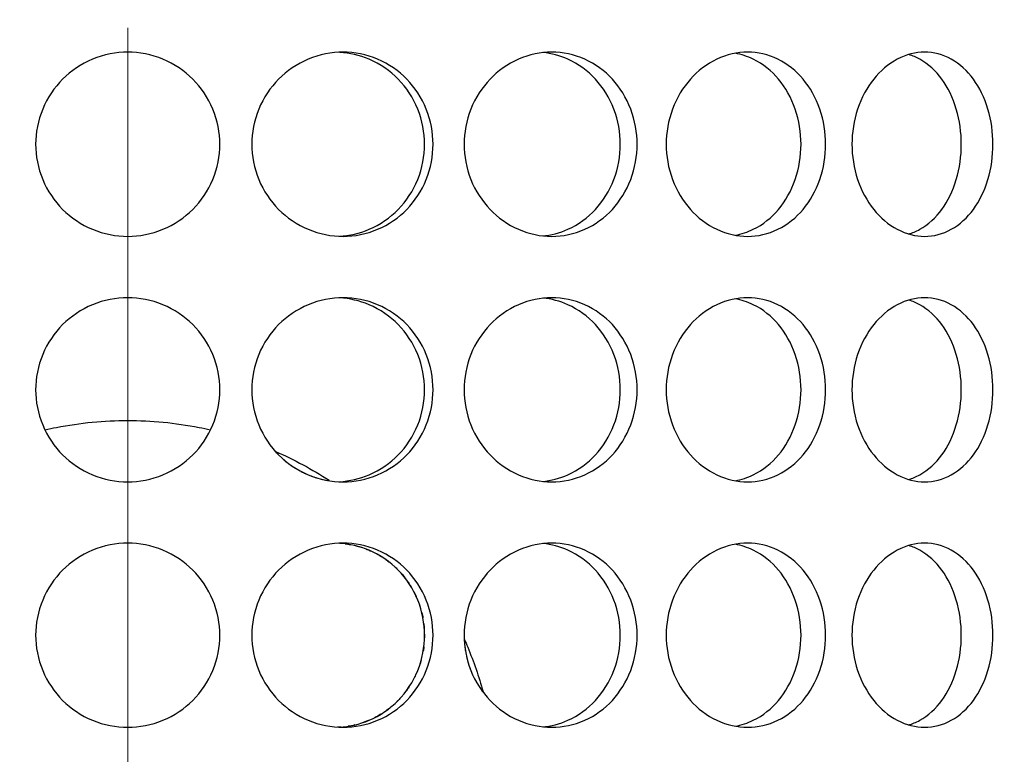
# Model space of a CAD drawing. Header units: millimetres. Extents: x 18 to 610, y -123 to 280.
# Tile 30 of 81: x 149.01 to 153.02, y 120.81 to 123.8. Entities that reach past the tile are written whole.
import ezdxf

# ---------------------------------------------------------------- set-up
doc = ezdxf.new("R2010")
doc.units = ezdxf.units.MM
doc.linetypes.add('CENTER', pattern=[8, 4.5, -1.5, 0.5, -1.5])
doc.linetypes.add('SOLID', pattern=[0])

# ---------------------------------------------------------------- blocks, each defined once
blk = doc.blocks.new('BlockOfCenters_4', base_point=(149.4534, 132.9721))
at = {"color": 6, "linetype": 'CENTER', "lineweight": 9}
blk.add_lwpolyline([(149.4534, 179.7721), (149.4534, 86.1721)], dxfattribs=at)
blk = doc.blocks.new('BlockOfViews_6')
at = {"linetype": 'SOLID', "lineweight": 30, "extrusion": (0, 0, -1)}
blk.add_circle((-149.4534, 132.9721, -114.25), 39, dxfattribs=at)
at = {"linetype": 'SOLID', "lineweight": 30}
blk.add_circle((149.4534, 132.9721, 111.75), 36.115, dxfattribs=at)
at = {"linetype": 'SOLID', "lineweight": 9, "extrusion": (0, 0, -1)}
blk.add_arc((-149.4534, 132.9721, -111.75), 37.59, 265, 175, dxfattribs=at)
at = {"linetype": 'SOLID', "lineweight": 30, "extrusion": (0, 0, -1)}
blk.add_arc((-149.4534, 132.9721, -69.235), 27.1, 119.86988, 60.13012, dxfattribs=at)
at = {"linetype": 'SOLID', "lineweight": 30}
for points, knots in [([(149.8284, 123.2971, 53.036), (149.8284, 123.25, 53.036), (149.819, 123.1998, 53.0368), (149.7807, 123.1074, 53.0394), (149.7519, 123.0652, 53.0413), (149.6853, 122.9987, 53.0448), (149.6432, 122.9698, 53.0466), (149.5508, 122.9315, 53.0493), (149.5005, 122.9221, 53.05), (149.4063, 122.9221, 53.05), (149.3561, 122.9315, 53.0493), (149.2637, 122.9698, 53.0466), (149.2216, 122.9987, 53.0448), (149.155, 123.0652, 53.0413), (149.1261, 123.1074, 53.0394), (149.0879, 123.1998, 53.0368), (149.0784, 123.25, 53.036), (149.0784, 123.3442, 53.036), (149.0879, 123.3945, 53.0368), (149.1261, 123.4868, 53.0394), (149.155, 123.529, 53.0413), (149.2216, 123.5956, 53.0448), (149.2637, 123.6244, 53.0466), (149.3561, 123.6627, 53.0493), (149.4063, 123.6721, 53.05), (149.5005, 123.6721, 53.05), (149.5508, 123.6627, 53.0493), (149.6432, 123.6244, 53.0466), (149.6853, 123.5956, 53.0448), (149.7519, 123.529, 53.0413), (149.7807, 123.4868, 53.0394), (149.819, 123.3945, 53.0368), (149.8284, 123.3442, 53.036), (149.8284, 123.2971, 53.036)], [0, 0, 0, 0, 0.141313, 0.141313, 0.282627, 0.282627, 0.42394, 0.42394, 0.565253, 0.565253, 0.706567, 0.706567, 0.84788, 0.84788, 0.989193, 0.989193, 1.130507, 1.130507, 1.27182, 1.27182, 1.413133, 1.413133, 1.554447, 1.554447, 1.69576, 1.69576, 1.837073, 1.837073, 1.978386, 1.978386, 2.1197, 2.1197, 2.261013, 2.261013, 2.261013, 2.261013]), ([(150.6972, 123.2971, 52.8944), (150.6972, 123.25, 52.8944), (150.6881, 123.1998, 52.8968), (150.6509, 123.1074, 52.906), (150.6228, 123.0652, 52.9129), (150.5578, 122.9987, 52.9279), (150.5166, 122.9698, 52.937), (150.4261, 122.9315, 52.9557), (150.3768, 122.9221, 52.9651), (150.284, 122.9221, 52.9814), (150.2344, 122.9315, 52.9895), (150.1429, 122.9698, 53.0029), (150.1011, 122.9987, 53.0084), (150.0349, 123.0652, 53.0165), (150.0062, 123.1074, 53.0197), (149.968, 123.1998, 53.0237), (149.9586, 123.25, 53.0247), (149.9586, 123.3442, 53.0247), (149.968, 123.3945, 53.0237), (150.0062, 123.4868, 53.0197), (150.0349, 123.529, 53.0165), (150.1011, 123.5956, 53.0084), (150.1429, 123.6244, 53.0029), (150.2344, 123.6627, 52.9895), (150.284, 123.6721, 52.9814), (150.3768, 123.6721, 52.9651), (150.4261, 123.6627, 52.9557), (150.5166, 123.6244, 52.937), (150.5578, 123.5956, 52.9279), (150.6228, 123.529, 52.9129), (150.6509, 123.4868, 52.906), (150.6881, 123.3945, 52.8968), (150.6972, 123.3442, 52.8944), (150.6972, 123.2971, 52.8944)], [0, 0, 0, 0, 0.141313, 0.141313, 0.282627, 0.282627, 0.42394, 0.42394, 0.565253, 0.565253, 0.706567, 0.706567, 0.84788, 0.84788, 0.989193, 0.989193, 1.130507, 1.130507, 1.27182, 1.27182, 1.413133, 1.413133, 1.554447, 1.554447, 1.69576, 1.69576, 1.837073, 1.837073, 1.978386, 1.978386, 2.1197, 2.1197, 2.261013, 2.261013, 2.261013, 2.261013]), ([(150.6624, 123.2971, 52.6969), (150.6624, 123.3442, 52.6969), (150.6533, 123.3945, 52.6993), (150.6161, 123.4868, 52.7086), (150.588, 123.529, 52.7155), (150.5231, 123.5956, 52.7307), (150.4819, 123.6244, 52.7399), (150.3984, 123.6597, 52.7572), (150.3573, 123.6691, 52.7652), (150.3174, 123.6715, 52.7724)], [0, 0, 0, 0, 0.1413181, 0.1413181, 0.2826362, 0.2826362, 0.4239542, 0.4239542, 0.5433165, 0.5433165, 0.5433165, 0.5433165]), ([(151.5283, 123.2971, 52.6041), (151.5283, 123.25, 52.6041), (151.5197, 123.1998, 52.608), (151.4846, 123.1074, 52.6235), (151.4581, 123.0652, 52.6352), (151.3968, 122.9987, 52.6612), (151.3578, 122.9698, 52.6774), (151.2719, 122.9315, 52.7115), (151.2249, 122.9221, 52.7293), (151.1364, 122.9221, 52.7615), (151.0889, 122.9315, 52.778), (151.0012, 122.9698, 52.8072), (150.961, 122.9987, 52.8198), (150.8972, 123.0652, 52.8393), (150.8695, 123.1074, 52.8474), (150.8326, 123.1998, 52.8581), (150.8235, 123.25, 52.8606), (150.8235, 123.3442, 52.8606), (150.8326, 123.3945, 52.8581), (150.8695, 123.4868, 52.8474), (150.8972, 123.529, 52.8393), (150.961, 123.5956, 52.8198), (151.0012, 123.6244, 52.8072), (151.0889, 123.6627, 52.778), (151.1364, 123.6721, 52.7615), (151.2249, 123.6721, 52.7293), (151.2719, 123.6627, 52.7115), (151.3578, 123.6244, 52.6774), (151.3968, 123.5956, 52.6612), (151.4581, 123.529, 52.6352), (151.4846, 123.4868, 52.6235), (151.5197, 123.3945, 52.608), (151.5283, 123.3442, 52.6041), (151.5283, 123.2971, 52.6041)], [0, 0, 0, 0, 0.141313, 0.141313, 0.282627, 0.282627, 0.42394, 0.42394, 0.565253, 0.565253, 0.706567, 0.706567, 0.84788, 0.84788, 0.989193, 0.989193, 1.130507, 1.130507, 1.27182, 1.27182, 1.413133, 1.413133, 1.554447, 1.554447, 1.69576, 1.69576, 1.837073, 1.837073, 1.978386, 1.978386, 2.1197, 2.1197, 2.261013, 2.261013, 2.261013, 2.261013]), ([(151.4597, 123.2971, 52.4156), (151.4597, 123.3442, 52.4156), (151.4511, 123.3945, 52.4195), (151.416, 123.4868, 52.4352), (151.3896, 123.529, 52.4469), (151.3283, 123.5956, 52.4731), (151.2893, 123.6244, 52.4893), (151.2138, 123.6581, 52.5194), (151.1789, 123.6672, 52.5328), (151.1446, 123.6705, 52.5456)], [0, 0, 0, 0, 0.1413181, 0.1413181, 0.2826362, 0.2826362, 0.4239542, 0.4239542, 0.5312291, 0.5312291, 0.5312291, 0.5312291]), ([(151.6467, 123.2971, 52.5488), (151.6467, 123.3442, 52.5488), (151.6552, 123.3945, 52.5448), (151.6897, 123.4868, 52.5279), (151.7156, 123.529, 52.5151), (151.775, 123.5956, 52.4848), (151.8125, 123.6244, 52.4654), (151.8938, 123.6627, 52.4215), (151.9376, 123.6721, 52.397), (152.0192, 123.6721, 52.3499), (152.0624, 123.6627, 52.3241), (152.1411, 123.6244, 52.2757), (152.1766, 123.5956, 52.253), (152.2325, 123.529, 52.2166), (152.2566, 123.4868, 52.2006), (152.2884, 123.3945, 52.1792), (152.2962, 123.3442, 52.1738), (152.2962, 123.25, 52.1738), (152.2884, 123.1998, 52.1792), (152.2566, 123.1074, 52.2006), (152.2325, 123.0652, 52.2166), (152.1766, 122.9987, 52.253), (152.1411, 122.9698, 52.2757), (152.0624, 122.9315, 52.3241), (152.0192, 122.9221, 52.3499), (151.9376, 122.9221, 52.397), (151.8938, 122.9315, 52.4215), (151.8125, 122.9698, 52.4654), (151.775, 122.9987, 52.4848), (151.7156, 123.0652, 52.5151), (151.6897, 123.1074, 52.5279), (151.6552, 123.1998, 52.5448), (151.6467, 123.25, 52.5488), (151.6467, 123.2971, 52.5488)], [0, 0, 0, 0, 0.141313, 0.141313, 0.282627, 0.282627, 0.42394, 0.42394, 0.565253, 0.565253, 0.706567, 0.706567, 0.84788, 0.84788, 0.989193, 0.989193, 1.130507, 1.130507, 1.27182, 1.27182, 1.413133, 1.413133, 1.554447, 1.554447, 1.69576, 1.69576, 1.837073, 1.837073, 1.978386, 1.978386, 2.1197, 2.1197, 2.261013, 2.261013, 2.261013, 2.261013]), ([(151.9288, 122.9267, 52.1707), (151.9536, 122.9312, 52.156), (151.9783, 122.9393, 52.1411), (152.041, 122.9698, 52.1023), (152.0765, 122.9987, 52.0796), (152.1324, 123.0652, 52.0431), (152.1564, 123.1074, 52.027), (152.1882, 123.1998, 52.0055), (152.1959, 123.25, 52.0001), (152.1959, 123.3442, 52.0001), (152.1882, 123.3945, 52.0055), (152.1564, 123.4868, 52.027), (152.1324, 123.529, 52.0431), (152.0765, 123.5956, 52.0796), (152.041, 123.6244, 52.1023), (151.9778, 123.6552, 52.1413), (151.9526, 123.6633, 52.1566), (151.9273, 123.6678, 52.1716)], [0.622529, 0.622529, 0.622529, 0.622529, 0.70659, 0.70659, 0.847908, 0.847908, 0.989226, 0.989226, 1.130544, 1.130544, 1.271862, 1.271862, 1.41318, 1.41318, 1.554498, 1.554498, 1.640205, 1.640205, 1.640205, 1.640205]), ([(152.9778, 123.2971, 51.6168), (152.9778, 123.25, 51.6168), (152.9711, 123.1998, 51.6234), (152.9435, 123.1074, 51.65), (152.9225, 123.0652, 51.67), (152.8738, 122.9987, 51.7155), (152.8427, 122.9698, 51.744), (152.7736, 122.9315, 51.8054), (152.7356, 122.9221, 51.8382), (152.6634, 122.9221, 51.8988), (152.6245, 122.9315, 51.9305), (152.552, 122.9698, 51.9879), (152.5185, 122.9987, 52.0136), (152.4653, 123.0652, 52.0537), (152.442, 123.1074, 52.0708), (152.411, 123.1998, 52.0934), (152.4033, 123.25, 52.0989), (152.4033, 123.3442, 52.0989), (152.411, 123.3945, 52.0934), (152.442, 123.4868, 52.0708), (152.4653, 123.529, 52.0537), (152.5185, 123.5956, 52.0136), (152.552, 123.6244, 51.9879), (152.6245, 123.6627, 51.9305), (152.6634, 123.6721, 51.8988), (152.7356, 123.6721, 51.8382), (152.7736, 123.6627, 51.8054), (152.8427, 123.6244, 51.744), (152.8738, 123.5956, 51.7155), (152.9225, 123.529, 51.67), (152.9435, 123.4868, 51.65), (152.9711, 123.3945, 51.6234), (152.9778, 123.3442, 51.6168), (152.9778, 123.2971, 51.6168)], [0, 0, 0, 0, 0.141313, 0.141313, 0.282627, 0.282627, 0.42394, 0.42394, 0.565253, 0.565253, 0.706567, 0.706567, 0.84788, 0.84788, 0.989193, 0.989193, 1.130507, 1.130507, 1.27182, 1.27182, 1.413133, 1.413133, 1.554447, 1.554447, 1.69576, 1.69576, 1.837073, 1.837073, 1.978386, 1.978386, 2.1197, 2.1197, 2.261013, 2.261013, 2.261013, 2.261013]), ([(152.8489, 123.2971, 51.4631), (152.8489, 123.3442, 51.4631), (152.8422, 123.3945, 51.4698), (152.8146, 123.4868, 51.4965), (152.7938, 123.529, 51.5165), (152.7451, 123.5956, 51.5621), (152.7141, 123.6244, 51.5907), (152.6654, 123.6514, 51.6341), (152.6506, 123.6577, 51.6471), (152.6356, 123.6624, 51.6601)], [0, 0, 0, 0, 0.1413181, 0.1413181, 0.2826362, 0.2826362, 0.4239542, 0.4239542, 0.4820884, 0.4820884, 0.4820884, 0.4820884]), ([(150.3158, 122.9227, 52.7727), (150.3561, 122.9249, 52.7654), (150.3979, 122.9343, 52.7573), (150.4819, 122.9698, 52.7399), (150.5231, 122.9987, 52.7307), (150.588, 123.0652, 52.7155), (150.6161, 123.1074, 52.7086), (150.6533, 123.1998, 52.6993), (150.6624, 123.25, 52.6969), (150.6624, 123.2971, 52.6969)], [1.7161075, 1.7161075, 1.7161075, 1.7161075, 1.8371343, 1.8371343, 1.9784523, 1.9784523, 2.1197704, 2.1197704, 2.2610885, 2.2610885, 2.2610885, 2.2610885]), ([(151.1426, 122.9235, 52.5463), (151.1775, 122.9267, 52.5334), (151.2131, 122.9359, 52.5196), (151.2893, 122.9698, 52.4893), (151.3283, 122.9987, 52.4731), (151.3896, 123.0652, 52.4469), (151.416, 123.1074, 52.4352), (151.4511, 123.1998, 52.4195), (151.4597, 123.25, 52.4156), (151.4597, 123.2971, 52.4156)], [1.7277334, 1.7277334, 1.7277334, 1.7277334, 1.8371343, 1.8371343, 1.9784523, 1.9784523, 2.1197704, 2.1197704, 2.2610885, 2.2610885, 2.2610885, 2.2610885]), ([(152.6339, 122.9314, 51.6616), (152.6495, 122.936, 51.648), (152.6648, 122.9425, 51.6345), (152.7141, 122.9698, 51.5907), (152.7451, 122.9987, 51.5621), (152.7938, 123.0652, 51.5165), (152.8146, 123.1074, 51.4965), (152.8422, 123.1998, 51.4698), (152.8489, 123.25, 51.4631), (152.8489, 123.2971, 51.4631)], [1.77681, 1.77681, 1.77681, 1.77681, 1.8371343, 1.8371343, 1.9784523, 1.9784523, 2.1197704, 2.1197704, 2.2610885, 2.2610885, 2.2610885, 2.2610885]), ([(149.8284, 122.2971, 53.036), (149.8284, 122.25, 53.036), (149.819, 122.1998, 53.0368), (149.7807, 122.1074, 53.0394), (149.7519, 122.0652, 53.0413), (149.6853, 121.9987, 53.0448), (149.6432, 121.9698, 53.0466), (149.5508, 121.9315, 53.0493), (149.5005, 121.9221, 53.05), (149.4063, 121.9221, 53.05), (149.3561, 121.9315, 53.0493), (149.2637, 121.9698, 53.0466), (149.2216, 121.9987, 53.0448), (149.155, 122.0652, 53.0413), (149.1261, 122.1074, 53.0394), (149.0879, 122.1998, 53.0368), (149.0784, 122.25, 53.036), (149.0784, 122.3442, 53.036), (149.0879, 122.3945, 53.0368), (149.1261, 122.4868, 53.0394), (149.155, 122.529, 53.0413), (149.2216, 122.5956, 53.0448), (149.2637, 122.6244, 53.0466), (149.3561, 122.6627, 53.0493), (149.4063, 122.6721, 53.05), (149.5005, 122.6721, 53.05), (149.5508, 122.6627, 53.0493), (149.6432, 122.6244, 53.0466), (149.6853, 122.5956, 53.0448), (149.7519, 122.529, 53.0413), (149.7807, 122.4868, 53.0394), (149.819, 122.3945, 53.0368), (149.8284, 122.3442, 53.036), (149.8284, 122.2971, 53.036)], [0, 0, 0, 0, 0.141313, 0.141313, 0.282627, 0.282627, 0.42394, 0.42394, 0.565253, 0.565253, 0.706567, 0.706567, 0.84788, 0.84788, 0.989193, 0.989193, 1.130507, 1.130507, 1.27182, 1.27182, 1.413133, 1.413133, 1.554447, 1.554447, 1.69576, 1.69576, 1.837073, 1.837073, 1.978386, 1.978386, 2.1197, 2.1197, 2.261013, 2.261013, 2.261013, 2.261013]), ([(150.6972, 122.2971, 52.8944), (150.6972, 122.25, 52.8944), (150.6881, 122.1998, 52.8968), (150.6509, 122.1074, 52.906), (150.6228, 122.0652, 52.9129), (150.5578, 121.9987, 52.9279), (150.5166, 121.9698, 52.937), (150.4261, 121.9315, 52.9557), (150.3768, 121.9221, 52.9651), (150.284, 121.9221, 52.9814), (150.2344, 121.9315, 52.9895), (150.1429, 121.9698, 53.0029), (150.1011, 121.9987, 53.0084), (150.0349, 122.0652, 53.0165), (150.0062, 122.1074, 53.0197), (149.968, 122.1998, 53.0237), (149.9586, 122.25, 53.0247), (149.9586, 122.3442, 53.0247), (149.968, 122.3945, 53.0237), (150.0062, 122.4868, 53.0197), (150.0349, 122.529, 53.0165), (150.1011, 122.5956, 53.0084), (150.1429, 122.6244, 53.0029), (150.2344, 122.6627, 52.9895), (150.284, 122.6721, 52.9814), (150.3768, 122.6721, 52.9651), (150.4261, 122.6627, 52.9557), (150.5166, 122.6244, 52.937), (150.5578, 122.5956, 52.9279), (150.6228, 122.529, 52.9129), (150.6509, 122.4868, 52.906), (150.6881, 122.3945, 52.8968), (150.6972, 122.3442, 52.8944), (150.6972, 122.2971, 52.8944)], [0, 0, 0, 0, 0.141313, 0.141313, 0.282627, 0.282627, 0.42394, 0.42394, 0.565253, 0.565253, 0.706567, 0.706567, 0.84788, 0.84788, 0.989193, 0.989193, 1.130507, 1.130507, 1.27182, 1.27182, 1.413133, 1.413133, 1.554447, 1.554447, 1.69576, 1.69576, 1.837073, 1.837073, 1.978386, 1.978386, 2.1197, 2.1197, 2.261013, 2.261013, 2.261013, 2.261013]), ([(150.6624, 122.2971, 52.6969), (150.6624, 122.3442, 52.6969), (150.6533, 122.3945, 52.6993), (150.6161, 122.4868, 52.7086), (150.588, 122.529, 52.7155), (150.5231, 122.5956, 52.7307), (150.4819, 122.6244, 52.7399), (150.3984, 122.6597, 52.7572), (150.3573, 122.6691, 52.7652), (150.3174, 122.6715, 52.7724)], [0, 0, 0, 0, 0.1413181, 0.1413181, 0.2826362, 0.2826362, 0.4239542, 0.4239542, 0.5433165, 0.5433165, 0.5433165, 0.5433165]), ([(151.5283, 122.2971, 52.6041), (151.5283, 122.25, 52.6041), (151.5197, 122.1998, 52.608), (151.4846, 122.1074, 52.6235), (151.4581, 122.0652, 52.6352), (151.3968, 121.9987, 52.6612), (151.3578, 121.9698, 52.6774), (151.2719, 121.9315, 52.7115), (151.2249, 121.9221, 52.7293), (151.1364, 121.9221, 52.7615), (151.0889, 121.9315, 52.778), (151.0012, 121.9698, 52.8072), (150.961, 121.9987, 52.8198), (150.8972, 122.0652, 52.8393), (150.8695, 122.1074, 52.8474), (150.8326, 122.1998, 52.8581), (150.8235, 122.25, 52.8606), (150.8235, 122.3442, 52.8606), (150.8326, 122.3945, 52.8581), (150.8695, 122.4868, 52.8474), (150.8972, 122.529, 52.8393), (150.961, 122.5956, 52.8198), (151.0012, 122.6244, 52.8072), (151.0889, 122.6627, 52.778), (151.1364, 122.6721, 52.7615), (151.2249, 122.6721, 52.7293), (151.2719, 122.6627, 52.7115), (151.3578, 122.6244, 52.6774), (151.3968, 122.5956, 52.6612), (151.4581, 122.529, 52.6352), (151.4846, 122.4868, 52.6235), (151.5197, 122.3945, 52.608), (151.5283, 122.3442, 52.6041), (151.5283, 122.2971, 52.6041)], [0, 0, 0, 0, 0.141313, 0.141313, 0.282627, 0.282627, 0.42394, 0.42394, 0.565253, 0.565253, 0.706567, 0.706567, 0.84788, 0.84788, 0.989193, 0.989193, 1.130507, 1.130507, 1.27182, 1.27182, 1.413133, 1.413133, 1.554447, 1.554447, 1.69576, 1.69576, 1.837073, 1.837073, 1.978386, 1.978386, 2.1197, 2.1197, 2.261013, 2.261013, 2.261013, 2.261013]), ([(151.4597, 122.2971, 52.4156), (151.4597, 122.3442, 52.4156), (151.4511, 122.3945, 52.4195), (151.416, 122.4868, 52.4352), (151.3896, 122.529, 52.4469), (151.3283, 122.5956, 52.4731), (151.2893, 122.6244, 52.4893), (151.2138, 122.6581, 52.5194), (151.1789, 122.6672, 52.5328), (151.1446, 122.6705, 52.5456)], [0, 0, 0, 0, 0.1413181, 0.1413181, 0.2826362, 0.2826362, 0.4239542, 0.4239542, 0.5312291, 0.5312291, 0.5312291, 0.5312291]), ([(151.6467, 122.2971, 52.5488), (151.6467, 122.3442, 52.5488), (151.6552, 122.3945, 52.5448), (151.6897, 122.4868, 52.5279), (151.7156, 122.529, 52.5151), (151.775, 122.5956, 52.4848), (151.8125, 122.6244, 52.4654), (151.8938, 122.6627, 52.4215), (151.9376, 122.6721, 52.397), (152.0192, 122.6721, 52.3499), (152.0624, 122.6627, 52.3241), (152.1411, 122.6244, 52.2757), (152.1766, 122.5956, 52.253), (152.2325, 122.529, 52.2166), (152.2566, 122.4868, 52.2006), (152.2884, 122.3945, 52.1792), (152.2962, 122.3442, 52.1738), (152.2962, 122.25, 52.1738), (152.2884, 122.1998, 52.1792), (152.2566, 122.1074, 52.2006), (152.2325, 122.0652, 52.2166), (152.1766, 121.9987, 52.253), (152.1411, 121.9698, 52.2757), (152.0624, 121.9315, 52.3241), (152.0192, 121.9221, 52.3499), (151.9376, 121.9221, 52.397), (151.8938, 121.9315, 52.4215), (151.8125, 121.9698, 52.4654), (151.775, 121.9987, 52.4848), (151.7156, 122.0652, 52.5151), (151.6897, 122.1074, 52.5279), (151.6552, 122.1998, 52.5448), (151.6467, 122.25, 52.5488), (151.6467, 122.2971, 52.5488)], [0, 0, 0, 0, 0.141313, 0.141313, 0.282627, 0.282627, 0.42394, 0.42394, 0.565253, 0.565253, 0.706567, 0.706567, 0.84788, 0.84788, 0.989193, 0.989193, 1.130507, 1.130507, 1.27182, 1.27182, 1.413133, 1.413133, 1.554447, 1.554447, 1.69576, 1.69576, 1.837073, 1.837073, 1.978386, 1.978386, 2.1197, 2.1197, 2.261013, 2.261013, 2.261013, 2.261013]), ([(151.9288, 121.9267, 52.1707), (151.9536, 121.9312, 52.156), (151.9783, 121.9393, 52.1411), (152.041, 121.9698, 52.1023), (152.0765, 121.9987, 52.0796), (152.1324, 122.0652, 52.0431), (152.1564, 122.1074, 52.027), (152.1882, 122.1998, 52.0055), (152.1959, 122.25, 52.0001), (152.1959, 122.3442, 52.0001), (152.1882, 122.3945, 52.0055), (152.1564, 122.4868, 52.027), (152.1324, 122.529, 52.0431), (152.0765, 122.5956, 52.0796), (152.041, 122.6244, 52.1023), (151.9778, 122.6552, 52.1413), (151.9526, 122.6633, 52.1566), (151.9273, 122.6678, 52.1716)], [0.622529, 0.622529, 0.622529, 0.622529, 0.70659, 0.70659, 0.847908, 0.847908, 0.989226, 0.989226, 1.130544, 1.130544, 1.271862, 1.271862, 1.41318, 1.41318, 1.554498, 1.554498, 1.640204, 1.640204, 1.640204, 1.640204]), ([(152.9778, 122.2971, 51.6168), (152.9778, 122.25, 51.6168), (152.9711, 122.1998, 51.6234), (152.9435, 122.1074, 51.65), (152.9225, 122.0652, 51.67), (152.8738, 121.9987, 51.7155), (152.8427, 121.9698, 51.744), (152.7736, 121.9315, 51.8054), (152.7356, 121.9221, 51.8382), (152.6634, 121.9221, 51.8988), (152.6245, 121.9315, 51.9305), (152.552, 121.9698, 51.9879), (152.5185, 121.9987, 52.0136), (152.4653, 122.0652, 52.0537), (152.442, 122.1074, 52.0708), (152.411, 122.1998, 52.0934), (152.4033, 122.25, 52.0989), (152.4033, 122.3442, 52.0989), (152.411, 122.3945, 52.0934), (152.442, 122.4868, 52.0708), (152.4653, 122.529, 52.0537), (152.5185, 122.5956, 52.0136), (152.552, 122.6244, 51.9879), (152.6245, 122.6627, 51.9305), (152.6634, 122.6721, 51.8988), (152.7356, 122.6721, 51.8382), (152.7736, 122.6627, 51.8054), (152.8427, 122.6244, 51.744), (152.8738, 122.5956, 51.7155), (152.9225, 122.529, 51.67), (152.9435, 122.4868, 51.65), (152.9711, 122.3945, 51.6234), (152.9778, 122.3442, 51.6168), (152.9778, 122.2971, 51.6168)], [0, 0, 0, 0, 0.141313, 0.141313, 0.282627, 0.282627, 0.42394, 0.42394, 0.565253, 0.565253, 0.706567, 0.706567, 0.84788, 0.84788, 0.989193, 0.989193, 1.130507, 1.130507, 1.27182, 1.27182, 1.413133, 1.413133, 1.554447, 1.554447, 1.69576, 1.69576, 1.837073, 1.837073, 1.978386, 1.978386, 2.1197, 2.1197, 2.261013, 2.261013, 2.261013, 2.261013]), ([(152.8489, 122.2971, 51.4631), (152.8489, 122.3442, 51.4631), (152.8422, 122.3945, 51.4698), (152.8146, 122.4868, 51.4965), (152.7938, 122.529, 51.5165), (152.7451, 122.5956, 51.5621), (152.7141, 122.6244, 51.5907), (152.6654, 122.6514, 51.6341), (152.6506, 122.6577, 51.6471), (152.6356, 122.6624, 51.6601)], [0, 0, 0, 0, 0.1413181, 0.1413181, 0.2826362, 0.2826362, 0.4239542, 0.4239542, 0.4820884, 0.4820884, 0.4820884, 0.4820884]), ([(150.3158, 121.9227, 52.7727), (150.3561, 121.9249, 52.7654), (150.3979, 121.9343, 52.7573), (150.4819, 121.9698, 52.7399), (150.5231, 121.9987, 52.7307), (150.588, 122.0652, 52.7155), (150.6161, 122.1074, 52.7086), (150.6533, 122.1998, 52.6993), (150.6624, 122.25, 52.6969), (150.6624, 122.2971, 52.6969)], [1.7161075, 1.7161075, 1.7161075, 1.7161075, 1.8371343, 1.8371343, 1.9784523, 1.9784523, 2.1197704, 2.1197704, 2.2610885, 2.2610885, 2.2610885, 2.2610885]), ([(151.1426, 121.9235, 52.5463), (151.1775, 121.9267, 52.5334), (151.2131, 121.9359, 52.5196), (151.2893, 121.9698, 52.4893), (151.3283, 121.9987, 52.4731), (151.3896, 122.0652, 52.4469), (151.416, 122.1074, 52.4352), (151.4511, 122.1998, 52.4195), (151.4597, 122.25, 52.4156), (151.4597, 122.2971, 52.4156)], [1.7277335, 1.7277335, 1.7277335, 1.7277335, 1.8371343, 1.8371343, 1.9784523, 1.9784523, 2.1197704, 2.1197704, 2.2610885, 2.2610885, 2.2610885, 2.2610885]), ([(152.6339, 121.9314, 51.6616), (152.6495, 121.936, 51.648), (152.6648, 121.9425, 51.6345), (152.7141, 121.9698, 51.5907), (152.7451, 121.9987, 51.5621), (152.7938, 122.0652, 51.5165), (152.8146, 122.1074, 51.4965), (152.8422, 122.1998, 51.4698), (152.8489, 122.25, 51.4631), (152.8489, 122.2971, 51.4631)], [1.77681, 1.77681, 1.77681, 1.77681, 1.8371343, 1.8371343, 1.9784523, 1.9784523, 2.1197704, 2.1197704, 2.2610885, 2.2610885, 2.2610885, 2.2610885]), ([(149.1168, 122.1339, 51.9858), (149.1322, 122.1374, 51.9871), (149.1475, 122.1407, 51.9883), (149.2602, 122.1629, 51.9965), (149.3583, 122.1721, 52), (149.5486, 122.1721, 52), (149.6467, 122.1629, 51.9965), (149.7595, 122.1407, 51.9883), (149.7749, 122.1374, 51.9871), (149.7903, 122.1338, 51.9858)], [6.5230078, 6.5230078, 6.5230078, 6.5230078, 6.5681243, 6.5681243, 6.8535807, 6.8535807, 7.1390372, 7.1390372, 7.1844256, 7.1844256, 7.1844256, 7.1844256]), ([(150.0557, 122.045, 42.986), (150.0597, 122.0405, 42.9865), (150.0638, 122.0362, 42.987), (150.0686, 122.0314, 42.9876), (150.0691, 122.0309, 42.9877), (150.0696, 122.0303, 42.9877)], [0.26474914, 0.26474914, 0.26474914, 0.26474914, 0.28262679, 0.28262679, 0.28490694, 0.28490694, 0.28490694, 0.28490694]), ([(149.8284, 121.2971, 53.036), (149.8284, 121.25, 53.036), (149.819, 121.1998, 53.0368), (149.7807, 121.1074, 53.0394), (149.7519, 121.0652, 53.0413), (149.6853, 120.9987, 53.0448), (149.6432, 120.9698, 53.0466), (149.5508, 120.9315, 53.0493), (149.5005, 120.9221, 53.05), (149.4063, 120.9221, 53.05), (149.3561, 120.9315, 53.0493), (149.2637, 120.9698, 53.0466), (149.2216, 120.9987, 53.0448), (149.155, 121.0652, 53.0413), (149.1261, 121.1074, 53.0394), (149.0879, 121.1998, 53.0368), (149.0784, 121.25, 53.036), (149.0784, 121.3442, 53.036), (149.0879, 121.3945, 53.0368), (149.1261, 121.4868, 53.0394), (149.155, 121.529, 53.0413), (149.2216, 121.5956, 53.0448), (149.2637, 121.6244, 53.0466), (149.3561, 121.6627, 53.0493), (149.4063, 121.6721, 53.05), (149.5005, 121.6721, 53.05), (149.5508, 121.6627, 53.0493), (149.6432, 121.6244, 53.0466), (149.6853, 121.5956, 53.0448), (149.7519, 121.529, 53.0413), (149.7807, 121.4868, 53.0394), (149.819, 121.3945, 53.0368), (149.8284, 121.3442, 53.036), (149.8284, 121.2971, 53.036)], [0, 0, 0, 0, 0.141313, 0.141313, 0.282627, 0.282627, 0.42394, 0.42394, 0.565253, 0.565253, 0.706567, 0.706567, 0.84788, 0.84788, 0.989193, 0.989193, 1.130507, 1.130507, 1.27182, 1.27182, 1.413133, 1.413133, 1.554447, 1.554447, 1.69576, 1.69576, 1.837073, 1.837073, 1.978386, 1.978386, 2.1197, 2.1197, 2.261013, 2.261013, 2.261013, 2.261013]), ([(150.6972, 121.2971, 52.8944), (150.6972, 121.25, 52.8944), (150.6881, 121.1998, 52.8968), (150.6509, 121.1074, 52.906), (150.6228, 121.0652, 52.9129), (150.5578, 120.9987, 52.9279), (150.5166, 120.9698, 52.937), (150.4261, 120.9315, 52.9557), (150.3768, 120.9221, 52.9651), (150.284, 120.9221, 52.9814), (150.2344, 120.9315, 52.9895), (150.1429, 120.9698, 53.0029), (150.1011, 120.9987, 53.0084), (150.0349, 121.0652, 53.0165), (150.0062, 121.1074, 53.0197), (149.968, 121.1998, 53.0237), (149.9586, 121.25, 53.0247), (149.9586, 121.3442, 53.0247), (149.968, 121.3945, 53.0237), (150.0062, 121.4868, 53.0197), (150.0349, 121.529, 53.0165), (150.1011, 121.5956, 53.0084), (150.1429, 121.6244, 53.0029), (150.2344, 121.6627, 52.9895), (150.284, 121.6721, 52.9814), (150.3768, 121.6721, 52.9651), (150.4261, 121.6627, 52.9557), (150.5166, 121.6244, 52.937), (150.5578, 121.5956, 52.9279), (150.6228, 121.529, 52.9129), (150.6509, 121.4868, 52.906), (150.6881, 121.3945, 52.8968), (150.6972, 121.3442, 52.8944), (150.6972, 121.2971, 52.8944)], [0, 0, 0, 0, 0.141313, 0.141313, 0.282627, 0.282627, 0.42394, 0.42394, 0.565253, 0.565253, 0.706567, 0.706567, 0.84788, 0.84788, 0.989193, 0.989193, 1.130507, 1.130507, 1.27182, 1.27182, 1.413133, 1.413133, 1.554447, 1.554447, 1.69576, 1.69576, 1.837073, 1.837073, 1.978386, 1.978386, 2.1197, 2.1197, 2.261013, 2.261013, 2.261013, 2.261013]), ([(150.6624, 121.2971, 52.6969), (150.6624, 121.3442, 52.6969), (150.6533, 121.3945, 52.6993), (150.6161, 121.4868, 52.7086), (150.588, 121.529, 52.7155), (150.5231, 121.5956, 52.7307), (150.4819, 121.6244, 52.7399), (150.3984, 121.6597, 52.7572), (150.3573, 121.6691, 52.7652), (150.3174, 121.6715, 52.7724)], [0, 0, 0, 0, 0.1413181, 0.1413181, 0.2826362, 0.2826362, 0.4239542, 0.4239542, 0.5433165, 0.5433165, 0.5433165, 0.5433165]), ([(150.4251, 121.6482, 43.2483), (150.4289, 121.6467, 43.2491), (150.4328, 121.6452, 43.2499), (150.4398, 121.6422, 43.2513), (150.4429, 121.6409, 43.252), (150.446, 121.6394, 43.2526)], [0.69463754, 0.69463754, 0.69463754, 0.69463754, 0.70659008, 0.70659008, 0.71644436, 0.71644436, 0.71644436, 0.71644436]), ([(151.5283, 121.2971, 52.6041), (151.5283, 121.25, 52.6041), (151.5197, 121.1998, 52.608), (151.4846, 121.1074, 52.6235), (151.4581, 121.0652, 52.6352), (151.3968, 120.9987, 52.6612), (151.3578, 120.9698, 52.6774), (151.2719, 120.9315, 52.7115), (151.2249, 120.9221, 52.7293), (151.1364, 120.9221, 52.7615), (151.0889, 120.9315, 52.778), (151.0012, 120.9698, 52.8072), (150.961, 120.9987, 52.8198), (150.8972, 121.0652, 52.8393), (150.8695, 121.1074, 52.8474), (150.8326, 121.1998, 52.8581), (150.8235, 121.25, 52.8606), (150.8235, 121.3442, 52.8606), (150.8326, 121.3945, 52.8581), (150.8695, 121.4868, 52.8474), (150.8972, 121.529, 52.8393), (150.961, 121.5956, 52.8198), (151.0012, 121.6244, 52.8072), (151.0889, 121.6627, 52.778), (151.1364, 121.6721, 52.7615), (151.2249, 121.6721, 52.7293), (151.2719, 121.6627, 52.7115), (151.3578, 121.6244, 52.6774), (151.3968, 121.5956, 52.6612), (151.4581, 121.529, 52.6352), (151.4846, 121.4868, 52.6235), (151.5197, 121.3945, 52.608), (151.5283, 121.3442, 52.6041), (151.5283, 121.2971, 52.6041)], [0, 0, 0, 0, 0.141313, 0.141313, 0.282627, 0.282627, 0.42394, 0.42394, 0.565253, 0.565253, 0.706567, 0.706567, 0.84788, 0.84788, 0.989193, 0.989193, 1.130507, 1.130507, 1.27182, 1.27182, 1.413133, 1.413133, 1.554447, 1.554447, 1.69576, 1.69576, 1.837073, 1.837073, 1.978386, 1.978386, 2.1197, 2.1197, 2.261013, 2.261013, 2.261013, 2.261013]), ([(151.4597, 121.2971, 52.4156), (151.4597, 121.3442, 52.4156), (151.4511, 121.3945, 52.4195), (151.416, 121.4868, 52.4352), (151.3896, 121.529, 52.4469), (151.3283, 121.5956, 52.4731), (151.2893, 121.6244, 52.4893), (151.2138, 121.6581, 52.5194), (151.1789, 121.6672, 52.5328), (151.1446, 121.6705, 52.5456)], [0, 0, 0, 0, 0.1413181, 0.1413181, 0.2826362, 0.2826362, 0.4239542, 0.4239542, 0.5312291, 0.5312291, 0.5312291, 0.5312291]), ([(151.6467, 121.2971, 52.5488), (151.6467, 121.3442, 52.5488), (151.6552, 121.3945, 52.5448), (151.6897, 121.4868, 52.5279), (151.7156, 121.529, 52.5151), (151.775, 121.5956, 52.4848), (151.8125, 121.6244, 52.4654), (151.8938, 121.6627, 52.4215), (151.9376, 121.6721, 52.397), (152.0192, 121.6721, 52.3499), (152.0624, 121.6627, 52.3241), (152.1411, 121.6244, 52.2757), (152.1766, 121.5956, 52.253), (152.2325, 121.529, 52.2166), (152.2566, 121.4868, 52.2006), (152.2884, 121.3945, 52.1792), (152.2962, 121.3442, 52.1738), (152.2962, 121.25, 52.1738), (152.2884, 121.1998, 52.1792), (152.2566, 121.1074, 52.2006), (152.2325, 121.0652, 52.2166), (152.1766, 120.9987, 52.253), (152.1411, 120.9698, 52.2757), (152.0624, 120.9315, 52.3241), (152.0192, 120.9221, 52.3499), (151.9376, 120.9221, 52.397), (151.8938, 120.9315, 52.4215), (151.8125, 120.9698, 52.4654), (151.775, 120.9987, 52.4848), (151.7156, 121.0652, 52.5151), (151.6897, 121.1074, 52.5279), (151.6552, 121.1998, 52.5448), (151.6467, 121.25, 52.5488), (151.6467, 121.2971, 52.5488)], [0, 0, 0, 0, 0.141313, 0.141313, 0.282627, 0.282627, 0.42394, 0.42394, 0.565253, 0.565253, 0.706567, 0.706567, 0.84788, 0.84788, 0.989193, 0.989193, 1.130507, 1.130507, 1.27182, 1.27182, 1.413133, 1.413133, 1.554447, 1.554447, 1.69576, 1.69576, 1.837073, 1.837073, 1.978386, 1.978386, 2.1197, 2.1197, 2.261013, 2.261013, 2.261013, 2.261013]), ([(151.9288, 120.9267, 52.1707), (151.9536, 120.9312, 52.156), (151.9783, 120.9393, 52.1411), (152.041, 120.9698, 52.1023), (152.0765, 120.9987, 52.0796), (152.1324, 121.0652, 52.0431), (152.1564, 121.1074, 52.027), (152.1882, 121.1998, 52.0055), (152.1959, 121.25, 52.0001), (152.1959, 121.3442, 52.0001), (152.1882, 121.3945, 52.0055), (152.1564, 121.4868, 52.027), (152.1324, 121.529, 52.0431), (152.0765, 121.5956, 52.0796), (152.041, 121.6244, 52.1023), (151.9778, 121.6552, 52.1413), (151.9526, 121.6633, 52.1566), (151.9273, 121.6678, 52.1716)], [0.622529, 0.622529, 0.622529, 0.622529, 0.70659, 0.70659, 0.847908, 0.847908, 0.989226, 0.989226, 1.130544, 1.130544, 1.271862, 1.271862, 1.41318, 1.41318, 1.554498, 1.554498, 1.640204, 1.640204, 1.640204, 1.640204]), ([(152.9778, 121.2971, 51.6168), (152.9778, 121.25, 51.6168), (152.9711, 121.1998, 51.6234), (152.9435, 121.1074, 51.65), (152.9225, 121.0652, 51.67), (152.8738, 120.9987, 51.7155), (152.8427, 120.9698, 51.744), (152.7736, 120.9315, 51.8054), (152.7356, 120.9221, 51.8382), (152.6634, 120.9221, 51.8988), (152.6245, 120.9315, 51.9305), (152.552, 120.9698, 51.9879), (152.5185, 120.9987, 52.0136), (152.4653, 121.0652, 52.0537), (152.442, 121.1074, 52.0708), (152.411, 121.1998, 52.0934), (152.4033, 121.25, 52.0989), (152.4033, 121.3442, 52.0989), (152.411, 121.3945, 52.0934), (152.442, 121.4868, 52.0708), (152.4653, 121.529, 52.0537), (152.5185, 121.5956, 52.0136), (152.552, 121.6244, 51.9879), (152.6245, 121.6627, 51.9305), (152.6634, 121.6721, 51.8988), (152.7356, 121.6721, 51.8382), (152.7736, 121.6627, 51.8054), (152.8427, 121.6244, 51.744), (152.8738, 121.5956, 51.7155), (152.9225, 121.529, 51.67), (152.9435, 121.4868, 51.65), (152.9711, 121.3945, 51.6234), (152.9778, 121.3442, 51.6168), (152.9778, 121.2971, 51.6168)], [0, 0, 0, 0, 0.141313, 0.141313, 0.282627, 0.282627, 0.42394, 0.42394, 0.565253, 0.565253, 0.706567, 0.706567, 0.84788, 0.84788, 0.989193, 0.989193, 1.130507, 1.130507, 1.27182, 1.27182, 1.413133, 1.413133, 1.554447, 1.554447, 1.69576, 1.69576, 1.837073, 1.837073, 1.978386, 1.978386, 2.1197, 2.1197, 2.261013, 2.261013, 2.261013, 2.261013]), ([(152.8489, 121.2971, 51.4631), (152.8489, 121.3442, 51.4631), (152.8422, 121.3945, 51.4698), (152.8146, 121.4868, 51.4965), (152.7938, 121.529, 51.5165), (152.7451, 121.5956, 51.5621), (152.7141, 121.6244, 51.5907), (152.6654, 121.6514, 51.6341), (152.6506, 121.6577, 51.6471), (152.6356, 121.6624, 51.6601)], [0, 0, 0, 0, 0.1413181, 0.1413181, 0.2826362, 0.2826362, 0.4239542, 0.4239542, 0.4820884, 0.4820884, 0.4820884, 0.4820884]), ([(150.3158, 120.9227, 52.7727), (150.3561, 120.9249, 52.7654), (150.3979, 120.9343, 52.7573), (150.4819, 120.9698, 52.7399), (150.5231, 120.9987, 52.7307), (150.588, 121.0652, 52.7155), (150.6161, 121.1074, 52.7086), (150.6533, 121.1998, 52.6993), (150.6624, 121.25, 52.6969), (150.6624, 121.2971, 52.6969)], [1.7161075, 1.7161075, 1.7161075, 1.7161075, 1.8371343, 1.8371343, 1.9784523, 1.9784523, 2.1197704, 2.1197704, 2.2610885, 2.2610885, 2.2610885, 2.2610885]), ([(150.6624, 121.3016, 43.3031), (150.6624, 121.3001, 43.3031), (150.6624, 121.2986, 43.3031), (150.6624, 121.2937, 43.3031), (150.6624, 121.2902, 43.3031), (150.6623, 121.2867, 43.3031)], [1.12610725, 1.12610725, 1.12610725, 1.12610725, 1.13054426, 1.13054426, 1.14092204, 1.14092204, 1.14092204, 1.14092204]), ([(151.1426, 120.9235, 52.5463), (151.1775, 120.9267, 52.5334), (151.2131, 120.9359, 52.5196), (151.2893, 120.9698, 52.4893), (151.3283, 120.9987, 52.4731), (151.3896, 121.0652, 52.4469), (151.416, 121.1074, 52.4352), (151.4511, 121.1998, 52.4195), (151.4597, 121.25, 52.4156), (151.4597, 121.2971, 52.4156)], [1.7277335, 1.7277335, 1.7277335, 1.7277335, 1.8371343, 1.8371343, 1.9784523, 1.9784523, 2.1197704, 2.1197704, 2.2610885, 2.2610885, 2.2610885, 2.2610885]), ([(152.6339, 120.9314, 51.6616), (152.6495, 120.936, 51.648), (152.6648, 120.9425, 51.6345), (152.7141, 120.9698, 51.5907), (152.7451, 120.9987, 51.5621), (152.7938, 121.0652, 51.5165), (152.8146, 121.1074, 51.4965), (152.8422, 121.1998, 51.4698), (152.8489, 121.25, 51.4631), (152.8489, 121.2971, 51.4631)], [1.77681, 1.77681, 1.77681, 1.77681, 1.8371343, 1.8371343, 1.9784523, 1.9784523, 2.1197704, 2.1197704, 2.2610885, 2.2610885, 2.2610885, 2.2610885]), ([(150.8247, 121.2801, 51.7576), (150.8293, 121.2697, 51.7559), (150.8338, 121.2592, 51.7543), (150.8629, 121.1895, 51.7436), (150.8837, 121.1286, 51.7356), (150.9006, 121.0667, 51.729)], [8.5342125, 8.5342125, 8.5342125, 8.5342125, 8.5667572, 8.5667572, 8.7502007, 8.7502007, 8.7502007, 8.7502007]), ([(150.8465, 121.1655, 43.1459), (150.848, 121.1615, 43.1463), (150.8495, 121.1575, 43.1468), (150.8523, 121.1504, 43.1476), (150.8536, 121.1472, 43.148), (150.855, 121.144, 43.1484)], [1.25980507, 1.25980507, 1.25980507, 1.25980507, 1.27181996, 1.27181996, 1.28164647, 1.28164647, 1.28164647, 1.28164647]), ([(150.5692, 121.0467, 43.2801), (150.5647, 121.0416, 43.279), (150.5601, 121.0367, 43.2779), (150.5538, 121.0302, 43.2765), (150.552, 121.0284, 43.276), (150.5502, 121.0266, 43.2756)], [1.39299953, 1.39299953, 1.39299953, 1.39299953, 1.4131805, 1.4131805, 1.42078813, 1.42078813, 1.42078813, 1.42078813])]:
    blk.add_open_spline(points, degree=3, knots=knots, dxfattribs=at)
for points in [[(150.0559, 122.0458, 51.9544), (150.1318, 122.0125, 51.9428), (150.2048, 121.9729, 51.9294), (150.2733, 121.9283, 51.9151)], [(150.0855, 122.0155, 42.9897), (150.0909, 122.0107, 42.9904), (150.0966, 122.0059, 42.9911), (150.1024, 122.0014, 42.9919)], [(150.1203, 121.9881, 42.9942), (150.1264, 121.9839, 42.995), (150.1327, 121.9798, 42.9959), (150.1391, 121.9759, 42.9968)], [(150.1589, 121.9647, 42.9995), (150.1655, 121.9612, 43.0004), (150.1723, 121.9579, 43.0014), (150.1792, 121.9548, 43.0024)], [(150.2004, 121.946, 43.0055), (150.2075, 121.9433, 43.0066), (150.2147, 121.9408, 43.0077), (150.2219, 121.9386, 43.0088)], [(150.2435, 121.9326, 43.0122), (150.2507, 121.9308, 43.0133), (150.2581, 121.9293, 43.0145), (150.2654, 121.928, 43.0157)], [(150.3388, 121.6696, 43.2315), (150.346, 121.6687, 43.2328), (150.3532, 121.6676, 43.2342), (150.3605, 121.6663, 43.2356)], [(150.3823, 121.6616, 43.2398), (150.3895, 121.6599, 43.2412), (150.3966, 121.6579, 43.2426), (150.4037, 121.6556, 43.244)], [(150.4661, 121.6295, 43.2569), (150.4727, 121.626, 43.2583), (150.4792, 121.6222, 43.2597), (150.4856, 121.6183, 43.2611)], [(150.5041, 121.6061, 43.2652), (150.5102, 121.6018, 43.2665), (150.5161, 121.5974, 43.2678), (150.5218, 121.5928, 43.2691)], [(150.5384, 121.5787, 43.2729), (150.5438, 121.5739, 43.2741), (150.549, 121.5689, 43.2753), (150.554, 121.5639, 43.2765)], [(150.5686, 121.5481, 43.2799), (150.5734, 121.5427, 43.2811), (150.5781, 121.5371, 43.2822), (150.5826, 121.5313, 43.2833)], [(150.5956, 121.5134, 43.2864), (150.5998, 121.5073, 43.2874), (150.6039, 121.501, 43.2884), (150.6077, 121.4946, 43.2894)], [(150.6189, 121.4749, 43.2921), (150.6223, 121.4682, 43.293), (150.6256, 121.4614, 43.2938), (150.6287, 121.4546, 43.2945)], [(150.6376, 121.4332, 43.2968), (150.6403, 121.4261, 43.2974), (150.6428, 121.4188, 43.2981), (150.6451, 121.4115, 43.2987)], [(150.6511, 121.3897, 43.3002), (150.653, 121.3824, 43.3007), (150.6546, 121.375, 43.3011), (150.6559, 121.3676, 43.3014)], [(150.6594, 121.3455, 43.3023), (150.6603, 121.3381, 43.3025), (150.661, 121.3308, 43.3027), (150.6615, 121.3234, 43.3029)], [(150.6595, 121.2495, 43.3023), (150.6588, 121.2437, 43.3021), (150.6579, 121.238, 43.3019), (150.6569, 121.2322, 43.3017)], [(150.8239, 121.2784, 43.1395), (150.824, 121.2773, 43.1395), (150.824, 121.2763, 43.1395), (150.8241, 121.2753, 43.1396)], [(150.826, 121.2533, 43.1401), (150.8268, 121.2459, 43.1403), (150.8279, 121.2386, 43.1406), (150.8291, 121.2312, 43.141)], [(150.8336, 121.2091, 43.1423), (150.8353, 121.2017, 43.1427), (150.8372, 121.1944, 43.1433), (150.8394, 121.1872, 43.1439)], [(150.6488, 121.1955, 43.2996), (150.6474, 121.1904, 43.2992), (150.6459, 121.1854, 43.2989), (150.6443, 121.1803, 43.2985)], [(150.6248, 121.1312, 43.2936), (150.6241, 121.1297, 43.2934), (150.6234, 121.1283, 43.2932), (150.6227, 121.1269, 43.293)], [(150.8646, 121.1234, 43.1512), (150.868, 121.1167, 43.1521), (150.8716, 121.1101, 43.1532), (150.8753, 121.1036, 43.1543)], [(150.5988, 121.0855, 43.2872), (150.5958, 121.081, 43.2864), (150.5927, 121.0765, 43.2857), (150.5895, 121.0722, 43.2849)], [(150.8871, 121.0846, 43.1578), (150.8911, 121.0785, 43.159), (150.8953, 121.0726, 43.1602), (150.8996, 121.0668, 43.1615)], [(150.5299, 121.0081, 43.271), (150.5228, 121.0021, 43.2693), (150.5155, 120.9963, 43.2677), (150.5079, 120.9908, 43.266)], [(150.4843, 120.9751, 43.2608), (150.4762, 120.9702, 43.259), (150.4679, 120.9656, 43.2573), (150.4594, 120.9613, 43.2555)], [(150.3231, 120.9232, 43.2286), (150.3182, 120.9228, 43.2277), (150.3134, 120.9225, 43.2268), (150.3085, 120.9223, 43.226)], [(150.3784, 120.9317, 43.239), (150.3692, 120.9295, 43.2372), (150.36, 120.9277, 43.2355), (150.3507, 120.9263, 43.2337)], [(150.433, 120.9492, 43.2499), (150.424, 120.9455, 43.2481), (150.415, 120.9422, 43.2462), (150.4058, 120.9393, 43.2444)]]:
    blk.add_open_spline(points, degree=3, dxfattribs=at)
blk.add_blockref('BlockOfCenters_4', (149.4534, 132.9721))

msp = doc.modelspace()

# ---------------------------------------------------------------- block references
msp.add_blockref('BlockOfViews_6', (0, 0))

doc.saveas('drawing.dxf')
